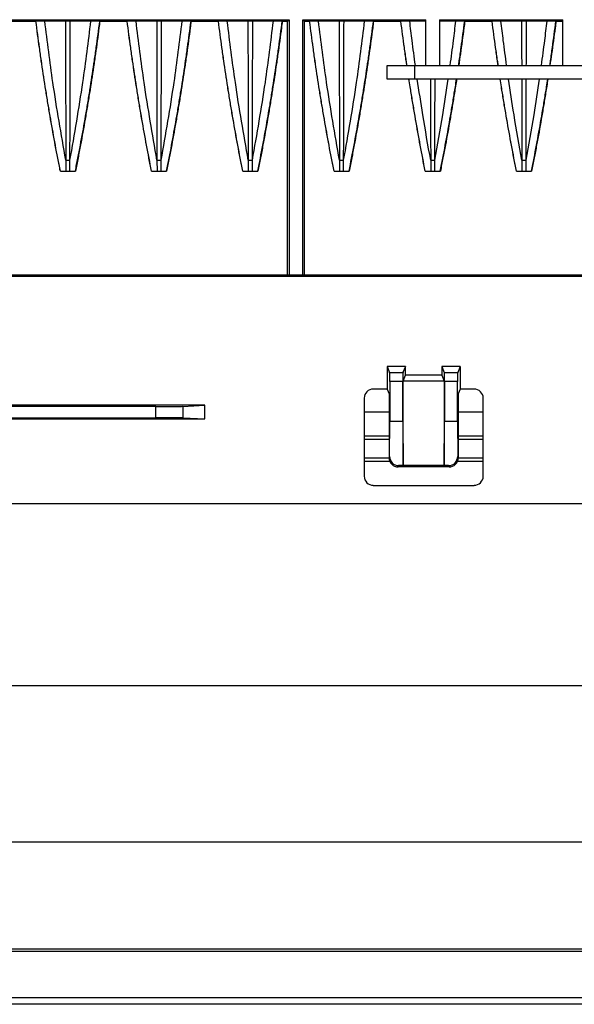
# Model space of a CAD drawing. Header units: millimetres. Extents: x 25 to 1935, y 715 to 2336.
# Tile 198 of 252: x 1701 to 1713, y 892 to 914. Entities that reach past the tile are written whole.
import ezdxf

# ---------------------------------------------------------------- set-up
doc = ezdxf.new("R2010")
doc.units = ezdxf.units.MM
doc.header["$LTSCALE"] = 2
doc.layers.get('0').update_dxf_attribs({"color": 2})

msp = doc.modelspace()

# ---------------------------------------------------------------- linework, layer by layer
at = {"color": 2, "linetype": 'Continuous', "lineweight": 30}
for p, q in [((1691.163, 913.52), (1706.863, 913.52)), ((1700.714, 913.487), (1701.313, 913.487)), ((1701.314, 913.488), (1701.313, 913.487)), ((1702.714, 913.487), (1702.713, 913.488)), ((1702.714, 913.487), (1703.313, 913.487)), ((1703.314, 913.488), (1703.313, 913.487)), ((1704.714, 913.487), (1704.713, 913.488)), ((1704.714, 913.487), (1705.313, 913.487)), ((1705.314, 913.488), (1705.313, 913.487)), ((1706.714, 913.487), (1706.713, 913.488)), ((1706.714, 913.487), (1706.83, 913.487)), ((1706.83, 913.487), (1706.863, 913.52)), ((1706.83, 907.92), (1706.83, 913.487)), ((1706.863, 913.52), (1706.863, 907.92)), ((1707.163, 913.52), (1709.863, 913.52)), ((1707.163, 907.92), (1707.163, 913.52)), ((1707.163, 913.52), (1707.197, 913.487)), ((1707.197, 913.487), (1707.313, 913.487)), ((1707.197, 913.487), (1707.197, 907.92)), ((1707.314, 913.488), (1707.313, 913.487)), ((1708.714, 913.487), (1708.713, 913.488)), ((1708.714, 913.487), (1709.313, 913.487)), ((1709.314, 913.488), (1709.313, 913.487)), ((1709.863, 912.52), (1709.863, 913.52)), ((1710.163, 913.52), (1712.863, 913.52)), ((1710.163, 913.52), (1710.163, 912.52)), ((1710.714, 913.487), (1710.713, 913.488)), ((1710.714, 913.487), (1711.313, 913.487)), ((1711.314, 913.488), (1711.313, 913.487)), ((1712.714, 913.487), (1712.713, 913.488)), ((1712.714, 913.487), (1712.863, 913.487)), ((1712.863, 912.52), (1712.863, 913.52)), ((1709.013, 912.22), (1709.013, 912.52)), ((1709.013, 912.52), (1709.613, 912.52)), ((1709.613, 912.52), (1709.613, 912.22)), ((1709.613, 912.52), (1716.413, 912.52)), ((1709.613, 912.22), (1709.013, 912.22)), ((1716.413, 912.22), (1709.613, 912.22)), ((1701.967, 910.444), (1701.968, 910.203)), ((1702.058, 910.203), (1702.059, 910.444)), ((1703.967, 910.444), (1703.968, 910.203)), ((1704.058, 910.203), (1704.059, 910.444)), ((1705.967, 910.444), (1705.968, 910.203)), ((1706.058, 910.203), (1706.059, 910.444)), ((1707.967, 910.444), (1707.968, 910.203)), ((1708.058, 910.203), (1708.059, 910.444)), ((1709.967, 910.444), (1709.968, 910.203)), ((1710.058, 910.203), (1710.059, 910.444)), ((1711.967, 910.444), (1711.968, 910.203)), ((1712.058, 910.203), (1712.059, 910.444)), ((1701.848, 910.2), (1701.849, 910.202)), ((1701.848, 910.2), (1702.179, 910.2)), ((1702.178, 910.202), (1702.179, 910.2)), ((1703.848, 910.2), (1703.849, 910.202)), ((1703.848, 910.2), (1704.179, 910.2)), ((1704.178, 910.202), (1704.179, 910.2)), ((1705.848, 910.2), (1705.849, 910.202)), ((1705.848, 910.2), (1706.179, 910.2)), ((1706.178, 910.202), (1706.179, 910.2)), ((1707.848, 910.2), (1707.849, 910.202)), ((1707.848, 910.2), (1708.179, 910.2)), ((1708.178, 910.202), (1708.179, 910.2)), ((1709.848, 910.2), (1709.849, 910.202)), ((1709.848, 910.2), (1710.179, 910.2)), ((1710.178, 910.202), (1710.179, 910.2)), ((1711.848, 910.2), (1711.849, 910.202)), ((1711.848, 910.2), (1712.179, 910.2)), ((1712.178, 910.202), (1712.179, 910.2)), ((1766.213, 907.889), (1659.814, 907.889)), ((1766.199, 907.92), (1659.827, 907.92)), ((1709.013, 905.921), (1709.013, 905.425)), ((1709.013, 905.921), (1709.066, 905.788)), ((1709.413, 905.921), (1709.013, 905.921)), ((1709.413, 905.921), (1709.36, 905.788)), ((1709.413, 905.727), (1709.413, 905.921)), ((1710.213, 905.921), (1710.213, 905.727)), ((1710.213, 905.921), (1710.266, 905.788)), ((1710.613, 905.921), (1710.213, 905.921)), ((1710.613, 905.921), (1710.56, 905.788)), ((1710.613, 905.921), (1710.613, 905.425)), ((1709.066, 905.788), (1709.36, 905.788)), ((1709.361, 905.595), (1709.413, 905.727)), ((1710.213, 905.727), (1709.413, 905.727)), ((1710.213, 905.727), (1710.266, 905.595)), ((1710.266, 905.788), (1710.56, 905.788)), ((1709.354, 905.589), (1709.072, 905.589)), ((1709.072, 905.589), (1709.072, 904.72)), ((1709.354, 904.72), (1709.354, 905.589)), ((1709.361, 903.747), (1709.361, 905.595)), ((1710.266, 905.595), (1709.361, 905.595)), ((1710.266, 905.595), (1710.266, 903.747)), ((1710.554, 905.589), (1710.272, 905.589)), ((1710.272, 905.589), (1710.272, 904.72)), ((1710.554, 904.72), (1710.554, 905.589)), ((1708.508, 905.226), (1708.508, 903.515)), ((1709.013, 905.425), (1708.707, 905.425)), ((1709.013, 905.425), (1709.055, 905.32)), ((1709.055, 905.32), (1709.055, 903.921)), ((1710.613, 905.425), (1710.571, 905.32)), ((1710.571, 905.32), (1710.571, 903.921)), ((1710.919, 905.425), (1710.613, 905.425)), ((1711.119, 903.515), (1711.119, 905.226)), ((1705.013, 905.07), (1664.925, 905.07)), ((1703.945, 905.043), (1666.068, 905.043)), ((1703.945, 904.798), (1703.945, 905.043)), ((1704.536, 905.047), (1705.013, 905.07)), ((1704.536, 905.047), (1704.536, 904.794)), ((1705.013, 904.77), (1705.013, 905.07)), ((1666.068, 904.798), (1703.945, 904.798)), ((1704.536, 904.794), (1705.013, 904.77)), ((1709.055, 904.92), (1708.508, 904.92)), ((1711.119, 904.92), (1710.571, 904.92)), ((1665.373, 904.77), (1705.013, 904.77)), ((1709.067, 903.951), (1709.072, 904.72)), ((1709.072, 904.72), (1709.354, 904.72)), ((1709.354, 904.72), (1709.361, 903.747)), ((1710.266, 903.747), (1710.272, 904.72)), ((1710.272, 904.72), (1710.554, 904.72)), ((1710.554, 904.72), (1710.559, 903.951)), ((1708.508, 904.401), (1709.055, 904.401)), ((1710.571, 904.401), (1711.119, 904.401)), ((1709.055, 904.32), (1708.508, 904.32)), ((1711.119, 904.32), (1710.571, 904.32)), ((1708.508, 903.92), (1709.055, 903.92)), ((1709.055, 903.921), (1709.067, 903.951)), ((1710.559, 903.951), (1710.571, 903.921)), ((1710.571, 903.92), (1711.119, 903.92)), ((1709.077, 903.84), (1708.508, 903.84)), ((1709.265, 903.747), (1709.255, 903.72)), ((1710.372, 903.72), (1709.255, 903.72)), ((1709.361, 903.747), (1709.265, 903.747)), ((1709.361, 903.747), (1709.361, 903.747)), ((1710.266, 903.747), (1709.361, 903.747)), ((1710.361, 903.747), (1710.266, 903.747)), ((1710.266, 903.747), (1710.266, 903.747)), ((1710.372, 903.72), (1710.361, 903.747)), ((1711.119, 903.84), (1710.55, 903.84)), ((1708.707, 903.315), (1710.919, 903.315)), ((1665.613, 902.92), (1753.413, 902.92)), ((1753.413, 898.92), (1665.613, 898.92)), ((1679.913, 895.5), (1753.113, 895.5)), ((1668.737, 893.159), (1753.413, 893.159)), ((1753.413, 893.1), (1668.737, 893.1)), ((1753.413, 892.081), (1669.98, 892.081)), ((1753.413, 891.942), (1669.069, 891.942))]:
    msp.add_line(p, q, dxfattribs=at)
at = {"color": 2, "linetype": 'Continuous', "lineweight": 30, "flags": 128}
for points in [[(1701.508, 913.49), (1701.451, 913.489), (1701.394, 913.489), (1701.314, 913.488)], [(1701.508, 913.49), (1701.658, 913.492), (1701.809, 913.493), (1701.96, 913.495)], [(1702.067, 913.495), (1702.217, 913.493), (1702.368, 913.492), (1702.519, 913.49)], [(1702.713, 913.488), (1702.656, 913.488), (1702.599, 913.489), (1702.519, 913.49)], [(1703.508, 913.49), (1703.451, 913.489), (1703.394, 913.489), (1703.314, 913.488)], [(1703.508, 913.49), (1703.658, 913.492), (1703.809, 913.493), (1703.96, 913.495)], [(1704.067, 913.495), (1704.217, 913.493), (1704.368, 913.492), (1704.519, 913.49)], [(1704.713, 913.488), (1704.656, 913.488), (1704.599, 913.489), (1704.519, 913.49)], [(1705.508, 913.49), (1705.451, 913.489), (1705.394, 913.489), (1705.314, 913.488)], [(1705.508, 913.49), (1705.658, 913.492), (1705.809, 913.493), (1705.96, 913.495)], [(1706.067, 913.495), (1706.217, 913.493), (1706.368, 913.492), (1706.519, 913.49)], [(1706.713, 913.488), (1706.656, 913.488), (1706.599, 913.489), (1706.519, 913.49)], [(1707.508, 913.49), (1707.451, 913.489), (1707.394, 913.489), (1707.314, 913.488)], [(1707.508, 913.49), (1707.658, 913.492), (1707.809, 913.493), (1707.96, 913.495)], [(1708.067, 913.495), (1708.217, 913.493), (1708.368, 913.492), (1708.519, 913.49)], [(1708.713, 913.488), (1708.656, 913.488), (1708.599, 913.489), (1708.519, 913.49)], [(1709.508, 913.49), (1709.451, 913.489), (1709.394, 913.489), (1709.314, 913.488)], [(1709.508, 913.49), (1709.658, 913.492), (1709.809, 913.493), (1709.863, 913.494)], [(1710.163, 913.494), (1710.217, 913.493), (1710.368, 913.492), (1710.519, 913.49)], [(1710.713, 913.488), (1710.656, 913.488), (1710.599, 913.489), (1710.519, 913.49)], [(1711.508, 913.49), (1711.451, 913.489), (1711.394, 913.489), (1711.314, 913.488)], [(1711.508, 913.49), (1711.658, 913.492), (1711.809, 913.493), (1711.96, 913.495)], [(1712.067, 913.495), (1712.217, 913.493), (1712.368, 913.492), (1712.519, 913.49)], [(1712.713, 913.488), (1712.656, 913.488), (1712.599, 913.489), (1712.519, 913.49)], [(1701.849, 910.202), (1701.908, 910.202), (1701.968, 910.203)], [(1702.058, 910.203), (1702.118, 910.202), (1702.178, 910.202)], [(1703.849, 910.202), (1703.908, 910.202), (1703.968, 910.203)], [(1704.058, 910.203), (1704.118, 910.202), (1704.178, 910.202)], [(1705.849, 910.202), (1705.908, 910.202), (1705.968, 910.203)], [(1706.058, 910.203), (1706.118, 910.202), (1706.178, 910.202)], [(1707.849, 910.202), (1707.908, 910.202), (1707.968, 910.203)], [(1708.058, 910.203), (1708.118, 910.202), (1708.178, 910.202)], [(1709.849, 910.202), (1709.908, 910.202), (1709.968, 910.203)], [(1710.058, 910.203), (1710.118, 910.202), (1710.178, 910.202)], [(1711.849, 910.202), (1711.908, 910.202), (1711.968, 910.203)], [(1712.058, 910.203), (1712.118, 910.202), (1712.178, 910.202)]]:
    msp.add_lwpolyline(points, dxfattribs=at)
at = {"color": 2, "linetype": 'Continuous', "lineweight": 30}
for centre, major_axis, ratio, start_param, end_param in [((1709.066, 905.589), (0, 0.2), 0.034921, 4.712389, 6.195919), ((1709.361, 905.589), (0, 0.2), 0.034921, 0.087266, 1.570796), ((1710.266, 905.589), (0, 0.2), 0.034921, 4.712389, 6.195919), ((1710.561, 905.589), (0, 0.2), 0.034921, 0.087266, 1.570796), ((1708.709, 905.225), (-0.142, 0.142), 0.992433, 5.501585, 7.064785), ((1710.918, 905.225), (0.142, 0.142), 0.992433, 5.501585, 7.064785), ((1703.945, 905.048), (0.6, 0), 0.008727, 4.712389, 6.108652), ((1703.945, 904.793), (0.6, 0), 0.008727, 0.174533, 1.570796), ((1709.255, 903.921), (-0.074, -0.187), 0.995592, 5.093682, 6.661437), ((1709.267, 903.951), (0.046, 0.199), 0.977104, 1.796138, 3.363893), ((1710.359, 903.951), (-0.046, 0.199), 0.977104, 2.919292, 4.487047), ((1710.371, 903.921), (0.074, -0.187), 0.995592, 5.904934, 7.472688), ((1708.709, 903.516), (-0.142, -0.142), 0.992433, 5.501585, 7.064785), ((1710.918, 903.516), (0.142, -0.142), 0.992433, 5.501585, 7.064785)]:
    msp.add_ellipse(centre, major_axis=major_axis, ratio=ratio, start_param=start_param, end_param=end_param, dxfattribs=at)
for points, knots in [([(1701.848, 910.2), (1701.838, 910.248), (1701.791, 910.484), (1701.711, 910.91), (1701.627, 911.384), (1701.563, 911.764), (1701.502, 912.145), (1701.444, 912.526), (1701.376, 913.005), (1701.338, 913.294), (1701.313, 913.487)], [0, 0, 0, 0, 0.043391, 0.216956, 0.390522, 0.477304, 0.564085, 0.737651, 0.824433, 1, 1, 1, 1]), ([(1701.849, 910.202), (1701.839, 910.249), (1701.792, 910.485), (1701.712, 910.911), (1701.628, 911.385), (1701.564, 911.766), (1701.503, 912.146), (1701.445, 912.527), (1701.377, 913.006), (1701.339, 913.295), (1701.314, 913.488)], [0, 0, 0, 0, 0.043394, 0.216972, 0.390551, 0.477339, 0.564127, 0.737705, 0.824494, 1, 1, 1, 1]), ([(1701.967, 910.444), (1701.868, 911.011), (1701.69, 912.023), (1701.563, 913.042), (1701.508, 913.49)], [0, 0, 0, 0, 0.560132, 1, 1, 1, 1]), ([(1701.96, 913.495), (1701.97, 913.495), (1701.987, 913.495), (1702.017, 913.495), (1702.043, 913.495), (1702.06, 913.495), (1702.067, 913.495)], [0, 0, 0, 0, 0.297111, 0.499955, 0.797047, 1, 1, 1, 1]), ([(1701.96, 913.495), (1701.961, 913.196), (1701.963, 912.423), (1701.965, 911.646), (1701.966, 911.049), (1701.966, 910.868), (1701.967, 910.628), (1701.967, 910.506), (1701.967, 910.445)], [0, 0, 0, 0, 0.294141, 0.7605, 0.763825, 0.880829, 0.939331, 1, 1, 1, 1]), ([(1702.059, 910.445), (1702.059, 910.504), (1702.06, 910.8), (1702.061, 911.516), (1702.064, 912.474), (1702.066, 913.194), (1702.067, 913.495)], [0, 0, 0, 0, 0.058295, 0.291474, 0.704193, 1, 1, 1, 1]), ([(1702.059, 910.444), (1702.159, 911.011), (1702.337, 912.022), (1702.464, 913.042), (1702.519, 913.49)], [0, 0, 0, 0, 0.5600788, 1, 1, 1, 1]), ([(1702.178, 910.202), (1702.187, 910.249), (1702.234, 910.485), (1702.315, 910.911), (1702.399, 911.385), (1702.463, 911.765), (1702.524, 912.146), (1702.582, 912.527), (1702.65, 913.006), (1702.688, 913.295), (1702.713, 913.488)], [0, 0, 0, 0, 0.043393, 0.216968, 0.390544, 0.47733, 0.564117, 0.737692, 0.824478, 1, 1, 1, 1]), ([(1702.714, 913.487), (1702.708, 913.439), (1702.677, 913.2), (1702.632, 912.866), (1702.562, 912.389), (1702.503, 912.009), (1702.441, 911.628), (1702.376, 911.248), (1702.308, 910.869), (1702.236, 910.488), (1702.198, 910.297), (1702.179, 910.2)], [0, 0, 0, 0, 0.04339, 0.216952, 0.303732, 0.477295, 0.564075, 0.650855, 0.824417, 0.911197, 1, 1, 1, 1]), ([(1703.848, 910.2), (1703.838, 910.248), (1703.791, 910.484), (1703.711, 910.91), (1703.627, 911.384), (1703.563, 911.764), (1703.502, 912.145), (1703.444, 912.526), (1703.376, 913.005), (1703.338, 913.294), (1703.313, 913.487)], [0, 0, 0, 0, 0.043391, 0.216956, 0.390522, 0.477304, 0.564085, 0.737651, 0.824433, 1, 1, 1, 1]), ([(1703.849, 910.202), (1703.839, 910.249), (1703.792, 910.485), (1703.712, 910.911), (1703.628, 911.385), (1703.564, 911.766), (1703.503, 912.146), (1703.445, 912.527), (1703.377, 913.006), (1703.339, 913.295), (1703.314, 913.488)], [0, 0, 0, 0, 0.043394, 0.216972, 0.390551, 0.477339, 0.564127, 0.737705, 0.824494, 1, 1, 1, 1]), ([(1703.967, 910.444), (1703.868, 911.011), (1703.69, 912.023), (1703.563, 913.042), (1703.508, 913.49)], [0, 0, 0, 0, 0.560132, 1, 1, 1, 1]), ([(1703.96, 913.495), (1703.97, 913.495), (1703.987, 913.495), (1704.017, 913.495), (1704.043, 913.495), (1704.06, 913.495), (1704.067, 913.495)], [0, 0, 0, 0, 0.297111, 0.499955, 0.797047, 1, 1, 1, 1]), ([(1703.96, 913.495), (1703.961, 913.196), (1703.963, 912.423), (1703.965, 911.646), (1703.966, 911.049), (1703.966, 910.868), (1703.967, 910.628), (1703.967, 910.506), (1703.967, 910.445)], [0, 0, 0, 0, 0.294141, 0.7605004, 0.7638251, 0.880829, 0.9393309, 1, 1, 1, 1]), ([(1704.059, 910.445), (1704.059, 910.504), (1704.06, 910.8), (1704.061, 911.516), (1704.064, 912.474), (1704.066, 913.194), (1704.067, 913.495)], [0, 0, 0, 0, 0.0582949, 0.2914744, 0.7041934, 1, 1, 1, 1]), ([(1704.059, 910.444), (1704.159, 911.011), (1704.337, 912.022), (1704.464, 913.042), (1704.519, 913.49)], [0, 0, 0, 0, 0.560079, 1, 1, 1, 1]), ([(1704.178, 910.202), (1704.187, 910.249), (1704.234, 910.485), (1704.315, 910.911), (1704.399, 911.385), (1704.463, 911.765), (1704.524, 912.146), (1704.582, 912.527), (1704.65, 913.006), (1704.688, 913.295), (1704.713, 913.488)], [0, 0, 0, 0, 0.043393, 0.216968, 0.390544, 0.47733, 0.564117, 0.737692, 0.824478, 1, 1, 1, 1]), ([(1704.714, 913.487), (1704.708, 913.439), (1704.677, 913.2), (1704.632, 912.866), (1704.562, 912.389), (1704.503, 912.009), (1704.441, 911.628), (1704.376, 911.248), (1704.308, 910.869), (1704.236, 910.488), (1704.198, 910.297), (1704.179, 910.2)], [0, 0, 0, 0, 0.04339, 0.216952, 0.303732, 0.477295, 0.564075, 0.650855, 0.824417, 0.911197, 1, 1, 1, 1]), ([(1705.848, 910.2), (1705.838, 910.248), (1705.791, 910.484), (1705.711, 910.91), (1705.627, 911.384), (1705.563, 911.764), (1705.502, 912.145), (1705.444, 912.526), (1705.376, 913.005), (1705.338, 913.294), (1705.313, 913.487)], [0, 0, 0, 0, 0.043391, 0.216956, 0.390522, 0.477304, 0.564085, 0.737651, 0.824433, 1, 1, 1, 1]), ([(1705.849, 910.202), (1705.839, 910.249), (1705.792, 910.485), (1705.712, 910.911), (1705.628, 911.385), (1705.564, 911.766), (1705.503, 912.146), (1705.445, 912.527), (1705.377, 913.006), (1705.339, 913.295), (1705.314, 913.488)], [0, 0, 0, 0, 0.043394, 0.216972, 0.390551, 0.477339, 0.564127, 0.737705, 0.824494, 1, 1, 1, 1]), ([(1705.967, 910.444), (1705.868, 911.011), (1705.69, 912.023), (1705.563, 913.042), (1705.508, 913.49)], [0, 0, 0, 0, 0.560132, 1, 1, 1, 1]), ([(1705.96, 913.495), (1705.97, 913.495), (1705.987, 913.495), (1706.017, 913.495), (1706.043, 913.495), (1706.06, 913.495), (1706.067, 913.495)], [0, 0, 0, 0, 0.297111, 0.499955, 0.797047, 1, 1, 1, 1]), ([(1705.96, 913.495), (1705.961, 913.196), (1705.963, 912.423), (1705.965, 911.646), (1705.966, 911.049), (1705.966, 910.868), (1705.967, 910.628), (1705.967, 910.506), (1705.967, 910.445)], [0, 0, 0, 0, 0.294141, 0.7605004, 0.7638251, 0.880829, 0.9393309, 1, 1, 1, 1]), ([(1706.059, 910.445), (1706.059, 910.504), (1706.06, 910.8), (1706.061, 911.516), (1706.064, 912.474), (1706.066, 913.194), (1706.067, 913.495)], [0, 0, 0, 0, 0.0582949, 0.2914744, 0.7041934, 1, 1, 1, 1]), ([(1706.059, 910.444), (1706.159, 911.011), (1706.337, 912.022), (1706.464, 913.042), (1706.519, 913.49)], [0, 0, 0, 0, 0.560079, 1, 1, 1, 1]), ([(1706.178, 910.202), (1706.187, 910.249), (1706.234, 910.485), (1706.315, 910.911), (1706.399, 911.385), (1706.463, 911.765), (1706.524, 912.146), (1706.582, 912.527), (1706.65, 913.006), (1706.688, 913.295), (1706.713, 913.488)], [0, 0, 0, 0, 0.043393, 0.216968, 0.390544, 0.47733, 0.564117, 0.737692, 0.824478, 1, 1, 1, 1]), ([(1706.714, 913.487), (1706.708, 913.439), (1706.677, 913.2), (1706.632, 912.866), (1706.562, 912.389), (1706.503, 912.009), (1706.441, 911.628), (1706.376, 911.248), (1706.308, 910.869), (1706.236, 910.488), (1706.198, 910.297), (1706.179, 910.2)], [0, 0, 0, 0, 0.04339, 0.216952, 0.303732, 0.477295, 0.564075, 0.650855, 0.824417, 0.911197, 1, 1, 1, 1]), ([(1707.848, 910.2), (1707.838, 910.248), (1707.791, 910.484), (1707.711, 910.91), (1707.627, 911.384), (1707.563, 911.764), (1707.502, 912.145), (1707.444, 912.526), (1707.376, 913.005), (1707.338, 913.294), (1707.313, 913.487)], [0, 0, 0, 0, 0.043391, 0.216956, 0.390522, 0.477304, 0.564085, 0.737651, 0.824433, 1, 1, 1, 1]), ([(1707.849, 910.202), (1707.839, 910.249), (1707.792, 910.485), (1707.712, 910.911), (1707.628, 911.385), (1707.564, 911.766), (1707.503, 912.146), (1707.445, 912.527), (1707.377, 913.006), (1707.339, 913.295), (1707.314, 913.488)], [0, 0, 0, 0, 0.043394, 0.216972, 0.390551, 0.477339, 0.564127, 0.737705, 0.824494, 1, 1, 1, 1]), ([(1707.967, 910.444), (1707.868, 911.011), (1707.69, 912.023), (1707.563, 913.042), (1707.508, 913.49)], [0, 0, 0, 0, 0.560132, 1, 1, 1, 1]), ([(1707.96, 913.495), (1707.97, 913.495), (1707.987, 913.495), (1708.017, 913.495), (1708.043, 913.495), (1708.06, 913.495), (1708.067, 913.495)], [0, 0, 0, 0, 0.297111, 0.499955, 0.797047, 1, 1, 1, 1]), ([(1707.96, 913.495), (1707.961, 913.196), (1707.963, 912.423), (1707.965, 911.646), (1707.966, 911.049), (1707.966, 910.868), (1707.967, 910.628), (1707.967, 910.506), (1707.967, 910.445)], [0, 0, 0, 0, 0.294141, 0.7605, 0.763825, 0.880829, 0.939331, 1, 1, 1, 1]), ([(1708.059, 910.445), (1708.059, 910.504), (1708.06, 910.8), (1708.061, 911.516), (1708.064, 912.474), (1708.066, 913.194), (1708.067, 913.495)], [0, 0, 0, 0, 0.0582949, 0.2914744, 0.7041934, 1, 1, 1, 1]), ([(1708.059, 910.444), (1708.159, 911.011), (1708.337, 912.022), (1708.464, 913.042), (1708.519, 913.49)], [0, 0, 0, 0, 0.5600788, 1, 1, 1, 1]), ([(1708.178, 910.202), (1708.187, 910.249), (1708.234, 910.485), (1708.315, 910.911), (1708.399, 911.385), (1708.463, 911.765), (1708.524, 912.146), (1708.582, 912.527), (1708.65, 913.006), (1708.688, 913.295), (1708.713, 913.488)], [0, 0, 0, 0, 0.043393, 0.216968, 0.390544, 0.47733, 0.564117, 0.737692, 0.824478, 1, 1, 1, 1]), ([(1708.714, 913.487), (1708.708, 913.439), (1708.677, 913.2), (1708.632, 912.866), (1708.562, 912.389), (1708.503, 912.009), (1708.441, 911.628), (1708.376, 911.248), (1708.308, 910.869), (1708.236, 910.488), (1708.198, 910.297), (1708.179, 910.2)], [0, 0, 0, 0, 0.04339, 0.216952, 0.303732, 0.477295, 0.564075, 0.650855, 0.824417, 0.911197, 1, 1, 1, 1]), ([(1709.446, 912.52), (1709.441, 912.554), (1709.422, 912.683), (1709.376, 913.005), (1709.338, 913.294), (1709.313, 913.487)], [0, 0, 0, 0, 0.1043777, 0.400638, 1, 1, 1, 1]), ([(1709.447, 912.52), (1709.442, 912.554), (1709.423, 912.684), (1709.377, 913.006), (1709.339, 913.295), (1709.314, 913.488)], [0, 0, 0, 0, 0.105502, 0.401473, 1, 1, 1, 1]), ([(1709.632, 912.52), (1709.607, 912.701), (1709.563, 913.024), (1709.525, 913.348), (1709.508, 913.49)], [0, 0, 0, 0, 0.560029, 1, 1, 1, 1]), ([(1710.396, 912.52), (1710.42, 912.701), (1710.464, 913.024), (1710.502, 913.348), (1710.519, 913.49)], [0, 0, 0, 0, 0.559924, 1, 1, 1, 1]), ([(1710.58, 912.52), (1710.585, 912.554), (1710.604, 912.684), (1710.65, 913.006), (1710.688, 913.295), (1710.713, 913.488)], [0, 0, 0, 0, 0.105416, 0.401395, 1, 1, 1, 1]), ([(1710.714, 913.487), (1710.708, 913.439), (1710.677, 913.2), (1710.633, 912.878), (1710.593, 912.604), (1710.581, 912.52)], [0, 0, 0, 0, 0.148134, 0.740679, 1, 1, 1, 1]), ([(1711.446, 912.52), (1711.441, 912.554), (1711.422, 912.683), (1711.376, 913.005), (1711.338, 913.294), (1711.313, 913.487)], [0, 0, 0, 0, 0.104378, 0.400638, 1, 1, 1, 1]), ([(1711.447, 912.52), (1711.442, 912.554), (1711.423, 912.684), (1711.377, 913.006), (1711.339, 913.295), (1711.314, 913.488)], [0, 0, 0, 0, 0.105502, 0.401473, 1, 1, 1, 1]), ([(1711.632, 912.52), (1711.607, 912.701), (1711.563, 913.024), (1711.525, 913.348), (1711.508, 913.49)], [0, 0, 0, 0, 0.560029, 1, 1, 1, 1]), ([(1711.96, 913.495), (1711.97, 913.495), (1711.987, 913.495), (1712.017, 913.495), (1712.043, 913.495), (1712.06, 913.495), (1712.067, 913.495)], [0, 0, 0, 0, 0.297111, 0.499955, 0.797047, 1, 1, 1, 1]), ([(1711.96, 913.495), (1711.961, 913.196), (1711.961, 912.871), (1711.962, 912.546), (1711.962, 912.52)], [0, 0, 0, 0, 0.92067, 1, 1, 1, 1]), ([(1712.064, 912.52), (1712.064, 912.545), (1712.065, 912.869), (1712.066, 913.194), (1712.067, 913.495)], [0, 0, 0, 0, 0.074114, 1, 1, 1, 1]), ([(1712.396, 912.52), (1712.42, 912.701), (1712.464, 913.024), (1712.502, 913.348), (1712.519, 913.49)], [0, 0, 0, 0, 0.559924, 1, 1, 1, 1]), ([(1712.58, 912.52), (1712.585, 912.554), (1712.604, 912.684), (1712.65, 913.006), (1712.688, 913.295), (1712.713, 913.488)], [0, 0, 0, 0, 0.105416, 0.401395, 1, 1, 1, 1]), ([(1712.714, 913.487), (1712.708, 913.439), (1712.677, 913.2), (1712.633, 912.878), (1712.593, 912.604), (1712.581, 912.52)], [0, 0, 0, 0, 0.148134, 0.740679, 1, 1, 1, 1]), ([(1709.848, 910.2), (1709.838, 910.248), (1709.791, 910.484), (1709.711, 910.91), (1709.627, 911.384), (1709.563, 911.764), (1709.523, 912.011), (1709.5, 912.164), (1709.491, 912.22)], [0, 0, 0, 0, 0.070442, 0.352215, 0.633989, 0.774874, 0.915758, 1, 1, 1, 1]), ([(1709.849, 910.202), (1709.839, 910.249), (1709.792, 910.485), (1709.712, 910.911), (1709.628, 911.385), (1709.564, 911.766), (1709.524, 912.012), (1709.501, 912.164), (1709.492, 912.22)], [0, 0, 0, 0, 0.070484, 0.352423, 0.634362, 0.77533, 0.916298, 1, 1, 1, 1]), ([(1709.967, 910.444), (1709.908, 910.775), (1709.802, 911.366), (1709.713, 911.959), (1709.674, 912.22)], [0, 0, 0, 0, 0.560095, 1, 1, 1, 1]), ([(1709.963, 912.22), (1709.964, 911.872), (1709.965, 911.52), (1709.966, 911.049), (1709.966, 910.868), (1709.967, 910.628), (1709.967, 910.506), (1709.967, 910.445)], [0, 0, 0, 0, 0.588607, 0.594318, 0.795298, 0.895788, 1, 1, 1, 1]), ([(1710.059, 910.445), (1710.059, 910.504), (1710.06, 910.8), (1710.061, 911.392), (1710.062, 911.925), (1710.063, 912.22)], [0, 0, 0, 0, 0.100134, 0.50067, 1, 1, 1, 1]), ([(1710.059, 910.444), (1710.119, 910.775), (1710.225, 911.366), (1710.314, 911.959), (1710.353, 912.22)], [0, 0, 0, 0, 0.560172, 1, 1, 1, 1]), ([(1710.178, 910.202), (1710.187, 910.249), (1710.234, 910.485), (1710.315, 910.911), (1710.399, 911.385), (1710.463, 911.765), (1710.502, 912.012), (1710.526, 912.164), (1710.535, 912.22)], [0, 0, 0, 0, 0.070481, 0.352408, 0.634335, 0.775297, 0.916258, 1, 1, 1, 1]), ([(1710.536, 912.22), (1710.52, 912.118), (1710.489, 911.921), (1710.441, 911.628), (1710.376, 911.248), (1710.308, 910.869), (1710.236, 910.488), (1710.198, 910.297), (1710.179, 910.2)], [0, 0, 0, 0, 0.151441, 0.29232, 0.433198, 0.714959, 0.855837, 1, 1, 1, 1]), ([(1711.848, 910.2), (1711.838, 910.248), (1711.791, 910.484), (1711.711, 910.91), (1711.627, 911.384), (1711.563, 911.764), (1711.523, 912.011), (1711.5, 912.164), (1711.491, 912.22)], [0, 0, 0, 0, 0.070442, 0.352215, 0.633989, 0.774874, 0.915758, 1, 1, 1, 1]), ([(1711.849, 910.202), (1711.839, 910.249), (1711.792, 910.485), (1711.712, 910.911), (1711.628, 911.385), (1711.564, 911.766), (1711.524, 912.012), (1711.501, 912.164), (1711.492, 912.22)], [0, 0, 0, 0, 0.070484, 0.352423, 0.634362, 0.77533, 0.916298, 1, 1, 1, 1]), ([(1711.967, 910.444), (1711.908, 910.775), (1711.802, 911.366), (1711.713, 911.959), (1711.674, 912.22)], [0, 0, 0, 0, 0.5600955, 1, 1, 1, 1]), ([(1711.963, 912.22), (1711.964, 911.872), (1711.965, 911.52), (1711.966, 911.049), (1711.966, 910.868), (1711.967, 910.628), (1711.967, 910.506), (1711.967, 910.445)], [0, 0, 0, 0, 0.588607, 0.594318, 0.795298, 0.895788, 1, 1, 1, 1]), ([(1712.059, 910.445), (1712.059, 910.504), (1712.06, 910.8), (1712.061, 911.392), (1712.062, 911.925), (1712.063, 912.22)], [0, 0, 0, 0, 0.100134, 0.50067, 1, 1, 1, 1]), ([(1712.059, 910.444), (1712.119, 910.775), (1712.225, 911.366), (1712.314, 911.959), (1712.353, 912.22)], [0, 0, 0, 0, 0.560172, 1, 1, 1, 1]), ([(1712.178, 910.202), (1712.187, 910.249), (1712.234, 910.485), (1712.315, 910.911), (1712.399, 911.385), (1712.463, 911.765), (1712.502, 912.012), (1712.526, 912.164), (1712.535, 912.22)], [0, 0, 0, 0, 0.0704806, 0.3524078, 0.6343351, 0.7752968, 0.9162584, 1, 1, 1, 1]), ([(1712.536, 912.22), (1712.52, 912.118), (1712.489, 911.921), (1712.441, 911.628), (1712.376, 911.248), (1712.308, 910.869), (1712.236, 910.488), (1712.198, 910.297), (1712.179, 910.2)], [0, 0, 0, 0, 0.151441, 0.29232, 0.433198, 0.714959, 0.855837, 1, 1, 1, 1]), ([(1701.967, 910.444), (1701.975, 910.443), (1701.989, 910.443), (1702.005, 910.443), (1702.013, 910.443)], [0, 0, 0, 0, 0.5, 1, 1, 1, 1]), ([(1702.013, 910.444), (1702.013, 910.444), (1702.021, 910.444), (1702.037, 910.444), (1702.052, 910.444), (1702.059, 910.445)], [0, 0, 0, 0, 0.000242, 0.500121, 1, 1, 1, 1]), ([(1703.967, 910.444), (1703.975, 910.443), (1703.989, 910.443), (1704.005, 910.443), (1704.013, 910.443)], [0, 0, 0, 0, 0.5000003, 1, 1, 1, 1]), ([(1704.013, 910.444), (1704.013, 910.444), (1704.021, 910.444), (1704.037, 910.444), (1704.052, 910.444), (1704.059, 910.445)], [0, 0, 0, 0, 0.000242, 0.500121, 1, 1, 1, 1]), ([(1705.967, 910.444), (1705.975, 910.443), (1705.989, 910.443), (1706.005, 910.443), (1706.013, 910.443)], [0, 0, 0, 0, 0.5, 1, 1, 1, 1]), ([(1706.013, 910.444), (1706.013, 910.444), (1706.021, 910.444), (1706.037, 910.444), (1706.052, 910.444), (1706.059, 910.445)], [0, 0, 0, 0, 0.000242, 0.500121, 1, 1, 1, 1]), ([(1707.967, 910.444), (1707.975, 910.443), (1707.989, 910.443), (1708.005, 910.443), (1708.013, 910.443)], [0, 0, 0, 0, 0.5, 1, 1, 1, 1]), ([(1708.013, 910.444), (1708.013, 910.444), (1708.021, 910.444), (1708.037, 910.444), (1708.052, 910.444), (1708.059, 910.445)], [0, 0, 0, 0, 0.0002423, 0.5001211, 1, 1, 1, 1]), ([(1709.967, 910.445), (1709.975, 910.444), (1709.989, 910.444), (1710.005, 910.444), (1710.013, 910.444)], [0, 0, 0, 0, 0.500122, 1, 1, 1, 1]), ([(1710.013, 910.443), (1710.021, 910.443), (1710.037, 910.443), (1710.052, 910.443), (1710.059, 910.444)], [0, 0, 0, 0, 0.5000002, 1, 1, 1, 1]), ([(1711.967, 910.444), (1711.975, 910.443), (1711.989, 910.443), (1712.005, 910.443), (1712.013, 910.443)], [0, 0, 0, 0, 0.5, 1, 1, 1, 1]), ([(1712.013, 910.444), (1712.013, 910.444), (1712.021, 910.444), (1712.037, 910.444), (1712.052, 910.444), (1712.059, 910.445)], [0, 0, 0, 0, 0.000242, 0.500121, 1, 1, 1, 1]), ([(1701.968, 910.203), (1701.978, 910.203), (1701.999, 910.203), (1702.032, 910.203), (1702.05, 910.203), (1702.058, 910.203)], [0, 0, 0, 0, 0.357625, 0.715278, 1, 1, 1, 1]), ([(1703.968, 910.203), (1703.978, 910.203), (1703.999, 910.203), (1704.032, 910.203), (1704.05, 910.203), (1704.058, 910.203)], [0, 0, 0, 0, 0.3576249, 0.7152776, 1, 1, 1, 1]), ([(1705.968, 910.203), (1705.978, 910.203), (1705.999, 910.203), (1706.032, 910.203), (1706.05, 910.203), (1706.058, 910.203)], [0, 0, 0, 0, 0.357625, 0.715278, 1, 1, 1, 1]), ([(1707.968, 910.203), (1707.978, 910.203), (1707.999, 910.203), (1708.032, 910.203), (1708.05, 910.203), (1708.058, 910.203)], [0, 0, 0, 0, 0.3576249, 0.7152776, 1, 1, 1, 1]), ([(1709.968, 910.203), (1709.978, 910.203), (1709.999, 910.203), (1710.032, 910.203), (1710.05, 910.203), (1710.058, 910.203)], [0, 0, 0, 0, 0.357625, 0.715278, 1, 1, 1, 1]), ([(1711.968, 910.203), (1711.978, 910.203), (1711.999, 910.203), (1712.032, 910.203), (1712.05, 910.203), (1712.058, 910.203)], [0, 0, 0, 0, 0.3576249, 0.7152776, 1, 1, 1, 1])]:
    msp.add_open_spline(points, degree=3, knots=knots, dxfattribs=at)

doc.saveas('drawing.dxf')
